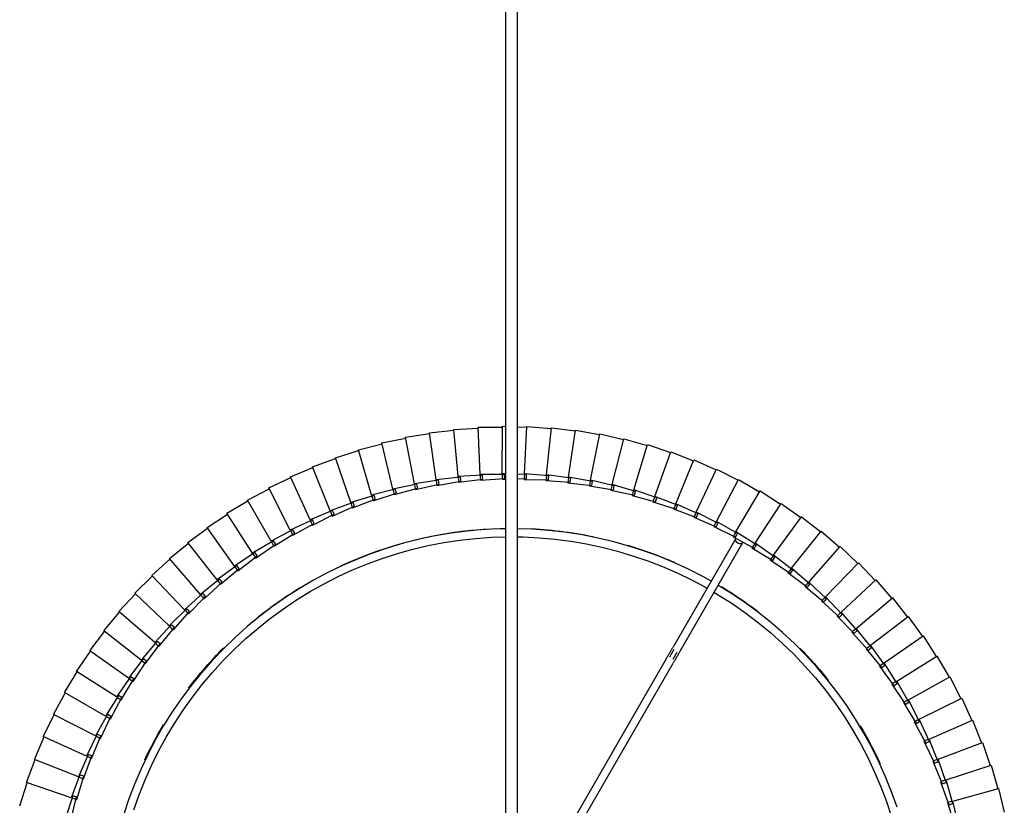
# Model space of a CAD drawing. Header units: millimetres. Extents: x 2868 to 11019, y -1415 to 7989.
# Tile 17 of 83: x 9507 to 9992, y 473 to 860. Entities that reach past the tile are written whole.
import ezdxf

# ---------------------------------------------------------------- set-up
doc = ezdxf.new("R2010")
doc.units = ezdxf.units.MM
doc.layers.add('E-LITE-EQPM', color=7, linetype='Continuous', lineweight=20)

# ---------------------------------------------------------------- blocks, each defined once
blk = doc.blocks.new('64314-7L   _Suspended_tensor - 64314-44-7L SAMBA Black_ribbon beige pendant lamp ø450-7L-575794-Planta_PDF Copy 1')
at = {"layer": 'E-LITE-EQPM', "color": 253, "lineweight": 25, "true_color": 0xaaaaaa}
for p, q in [((-3, 136.3), (-3, 1185.84)), ((3, 1185.84), (3, 136.3)), ((76.14, 1064.13), (15.58, 1169.03)), ((19.13, 1170.88), (79.61, 1066.13)), ((214.7, 1134.82), (218.26, 1146.28)), ((220.19, 1145.75), (217.39, 1134.08)), ((-216.14, 1131.52), (-219.84, 1142.94)), ((-217.15, 1143.72), (-214.22, 1132.07)), ((-242.26, 1136.49), (-238.56, 1125.07)), ((211.32, 1124.59), (215.43, 1135.87)), ((217.33, 1135.25), (213.98, 1123.72)), ((216.05, 1134.45), (214.7, 1134.82)), ((215.43, 1135.87), (216.38, 1135.56)), ((216.38, 1135.56), (217.33, 1135.25)), ((239.89, 1127.9), (242.69, 1139.57)), ((-216.85, 1132.45), (-238.93, 1124.93)), ((-212.6, 1121.22), (-216.85, 1132.45)), ((-216.48, 1132.58), (-215.52, 1132.9)), ((-215.18, 1131.8), (-216.14, 1131.52)), ((-215.52, 1132.9), (-214.2, 1133.36)), ((-214.22, 1132.07), (-215.18, 1131.8)), ((-214.2, 1133.36), (-210.71, 1121.87)), ((217.02, 1134.18), (216.05, 1134.45)), ((217.39, 1134.08), (239.89, 1127.9)), ((207.46, 1114.53), (212.1, 1125.6)), ((212.1, 1125.6), (213.04, 1125.25)), ((213.04, 1125.25), (213.97, 1124.89)), ((236.16, 1116.47), (239.51, 1128)), ((-238.93, 1124.93), (-234.69, 1113.7)), ((-213.35, 1122.12), (-235.05, 1113.55)), ((-208.57, 1111.11), (-213.35, 1122.12)), ((-212.99, 1122.26), (-212.06, 1122.63)), ((-211.65, 1121.55), (-212.6, 1121.22)), ((-212.06, 1122.63), (-210.76, 1123.15)), ((-210.71, 1121.87), (-211.65, 1121.55)), ((-210.76, 1123.15), (-206.72, 1111.84)), ((213.97, 1124.89), (210.07, 1113.54)), ((212.65, 1124.15), (211.32, 1124.59)), ((213.61, 1123.84), (212.65, 1124.15)), ((213.98, 1123.72), (236.16, 1116.47)), ((203.12, 1104.67), (208.29, 1115.51)), ((208.29, 1115.51), (209.2, 1115.11)), ((231.87, 1105.23), (235.77, 1116.58)), ((-235.05, 1113.55), (-230.27, 1102.53)), ((-209.37, 1111.97), (-230.63, 1102.36)), ((-204.07, 1101.2), (-209.37, 1111.97)), ((-209.02, 1112.13), (-208.1, 1112.54)), ((-207.64, 1111.47), (-208.57, 1111.11)), ((-208.1, 1112.54), (-206.82, 1113.12)), ((-206.72, 1111.84), (-207.64, 1111.47)), ((-206.82, 1113.12), (-202.25, 1102.02)), ((210.12, 1114.71), (205.68, 1103.55)), ((208.76, 1114.03), (207.46, 1114.53)), ((209.71, 1113.67), (208.76, 1114.03)), ((209.2, 1115.11), (210.12, 1114.71)), ((210.07, 1113.54), (231.87, 1105.23)), ((-230.63, 1102.36), (-225.33, 1091.59)), ((-204.9, 1102.02), (-225.68, 1091.4)), ((-199.09, 1091.51), (-204.9, 1102.02)), ((-204.56, 1102.19), (-203.66, 1102.65)), ((-203.16, 1101.61), (-204.07, 1101.2)), ((-203.66, 1102.65), (-202.42, 1103.29)), ((-202.25, 1102.02), (-203.16, 1101.61)), ((-202.42, 1103.29), (-197.31, 1092.42)), ((198.31, 1095.03), (203.99, 1105.61)), ((205.78, 1104.72), (200.81, 1093.79)), ((204.4, 1104.11), (203.12, 1104.67)), ((203.99, 1105.61), (204.89, 1105.16)), ((205.32, 1103.71), (204.4, 1104.11)), ((204.89, 1105.16), (205.78, 1104.72)), ((205.68, 1103.55), (227.06, 1094.21)), ((227.06, 1094.21), (231.5, 1105.36)), ((-225.68, 1091.4), (-219.86, 1080.9)), ((-199.96, 1092.29), (-220.21, 1080.69)), ((-193.65, 1082.08), (-199.96, 1092.29)), ((-199.63, 1092.49), (-198.75, 1092.99)), ((-198.2, 1091.97), (-199.09, 1091.51)), ((-198.75, 1092.99), (-197.54, 1093.68)), ((-197.31, 1092.42), (-198.2, 1091.97)), ((-197.54, 1093.68), (-191.92, 1083.07)), ((193.04, 1085.63), (199.23, 1095.92)), ((200.97, 1094.95), (195.48, 1084.27)), ((199.56, 1094.41), (198.31, 1095.03)), ((199.23, 1095.92), (200.1, 1095.44)), ((200.46, 1093.96), (199.56, 1094.41)), ((200.1, 1095.44), (200.97, 1094.95)), ((200.81, 1093.79), (221.72, 1083.43)), ((221.72, 1083.43), (226.69, 1094.36)), ((187.33, 1076.5), (194, 1086.48)), ((194, 1086.48), (194.85, 1085.95)), ((-194.56, 1082.82), (-214.23, 1070.26)), ((-187.77, 1072.92), (-194.56, 1082.82)), ((-194.23, 1083.03), (-193.39, 1083.57)), ((-192.78, 1082.58), (-193.65, 1082.08)), ((-193.39, 1083.57), (-192.21, 1084.32)), ((-191.92, 1083.07), (-192.78, 1082.58)), ((-192.21, 1084.32), (-186.08, 1073.99)), ((195.7, 1085.43), (189.7, 1075.03)), ((194.26, 1084.95), (193.04, 1085.63)), ((195.14, 1084.46), (194.26, 1084.95)), ((194.85, 1085.95), (195.7, 1085.43)), ((195.48, 1084.27), (215.86, 1072.92)), ((215.86, 1072.92), (221.35, 1083.6)), ((-220.21, 1080.69), (-213.89, 1070.48)), ((181.18, 1067.65), (188.33, 1077.3)), ((188.33, 1077.3), (189.15, 1076.73)), ((189.15, 1076.73), (189.97, 1076.17)), ((-188.71, 1073.61), (-207.75, 1060.12)), ((-181.45, 1064.05), (-188.71, 1073.61)), ((-188.4, 1073.84), (-187.57, 1074.42)), ((-186.93, 1073.46), (-187.77, 1072.92)), ((-187.57, 1074.42), (-186.43, 1075.23)), ((-186.08, 1073.99), (-186.93, 1073.46)), ((-186.43, 1075.23), (-179.82, 1065.2)), ((189.97, 1076.17), (183.48, 1066.06)), ((188.51, 1075.76), (187.33, 1076.5)), ((189.37, 1075.23), (188.51, 1075.76)), ((189.7, 1075.03), (209.52, 1062.71)), ((209.52, 1062.71), (215.51, 1073.11)), ((-214.23, 1070.26), (-207.43, 1060.36)), ((174.62, 1059.11), (182.22, 1068.4)), ((183.81, 1067.19), (176.84, 1057.41)), ((182.33, 1066.86), (181.18, 1067.65)), ((182.22, 1068.4), (183.01, 1067.8)), ((183.01, 1067.8), (183.81, 1067.19)), ((-182.43, 1064.7), (-200.8, 1050.31)), ((-174.71, 1055.5), (-182.43, 1064.7)), ((-182.12, 1064.94), (-181.33, 1065.56)), ((-180.63, 1064.63), (-181.45, 1064.05)), ((-181.33, 1065.56), (-180.23, 1066.42)), ((-179.82, 1065.2), (-180.63, 1064.63)), ((-180.23, 1066.42), (-173.14, 1056.73)), ((79.99, 1059.46), (77.78, 1063.29)), ((79.51, 1064.3), (81.57, 1060.72)), ((183.16, 1066.29), (182.33, 1066.86)), ((183.48, 1066.06), (202.68, 1052.81)), ((202.68, 1052.81), (209.17, 1062.91)), ((-207.75, 1060.12), (-200.49, 1050.56)), ((-174.67, 1057.01), (-173.61, 1057.92)), ((-173.61, 1057.92), (-166.07, 1048.58)), ((110.38, 1004.83), (79.68, 1058.01)), ((83.14, 1060.01), (113.84, 1006.83)), ((167.66, 1050.89), (175.69, 1059.81)), ((177.22, 1058.52), (169.79, 1049.09)), ((175.73, 1058.26), (174.62, 1059.11)), ((175.69, 1059.81), (176.46, 1059.16)), ((176.53, 1057.65), (175.73, 1058.26)), ((176.46, 1059.16), (177.22, 1058.52)), ((176.84, 1057.41), (195.38, 1043.25)), ((-175.72, 1056.09), (-193.38, 1040.84)), ((-167.58, 1047.27), (-175.72, 1056.09)), ((-175.43, 1056.35), (-174.67, 1057.01)), ((-173.93, 1056.11), (-174.71, 1055.5)), ((-173.14, 1056.73), (-173.93, 1056.11)), ((195.38, 1043.25), (202.35, 1053.03)), ((-200.8, 1050.31), (-193.08, 1041.11)), ((-168.61, 1047.82), (-185.52, 1031.74)), ((-160.05, 1039.41), (-168.61, 1047.82)), ((-168.33, 1048.09), (-167.6, 1048.79)), ((-167.6, 1048.79), (-166.59, 1049.75)), ((-166.82, 1047.93), (-167.58, 1047.27)), ((-166.07, 1048.58), (-166.82, 1047.93)), ((-166.59, 1049.75), (-158.61, 1040.78)), ((160.3, 1043.01), (168.76, 1051.54)), ((170.22, 1050.18), (162.35, 1041.11)), ((168.72, 1049.99), (167.66, 1050.89)), ((169.49, 1049.34), (168.72, 1049.99)), ((168.76, 1051.54), (169.49, 1050.86)), ((169.49, 1050.86), (170.22, 1050.18)), ((169.79, 1049.09), (187.63, 1034.05)), ((152.58, 1035.5), (161.44, 1043.61)), ((161.33, 1042.06), (160.3, 1043.01)), ((161.44, 1043.61), (162.14, 1042.89)), ((162.14, 1042.89), (162.84, 1042.18)), ((187.63, 1034.05), (195.06, 1043.49)), ((-193.38, 1040.84), (-185.23, 1032.02)), ((-161.11, 1039.9), (-177.22, 1023.03)), ((-152.16, 1031.91), (-161.11, 1039.9)), ((-160.84, 1040.19), (-160.15, 1040.91)), ((-160.15, 1040.91), (-159.18, 1041.92)), ((-159.33, 1040.09), (-160.05, 1039.41)), ((-158.61, 1040.78), (-159.33, 1040.09)), ((-159.18, 1041.92), (-150.78, 1033.35)), ((162.84, 1042.18), (154.54, 1033.5)), ((162.07, 1041.38), (161.33, 1042.06)), ((162.35, 1041.11), (179.45, 1025.24)), ((-152.99, 1032.65), (-152.33, 1033.41)), ((-152.33, 1033.41), (-151.41, 1034.46)), ((-150.78, 1033.35), (-151.47, 1032.63)), ((-151.41, 1034.46), (-142.61, 1026.3)), ((144.51, 1028.37), (153.75, 1036.04)), ((155.07, 1034.55), (146.37, 1026.28)), ((153.56, 1034.5), (152.58, 1035.5)), ((154.27, 1033.78), (153.56, 1034.5)), ((153.75, 1036.04), (154.41, 1035.29)), ((154.41, 1035.29), (155.07, 1034.55)), ((154.54, 1033.5), (170.86, 1016.83)), ((179.45, 1025.24), (187.32, 1034.3)), ((-185.52, 1031.74), (-176.96, 1023.32)), ((-153.24, 1032.35), (-168.53, 1014.72)), ((-143.91, 1024.79), (-153.24, 1032.35)), ((-151.47, 1032.63), (-152.16, 1031.91)), ((136.11, 1021.63), (145.7, 1028.85)), ((145.44, 1027.32), (144.51, 1028.37)), ((145.7, 1028.85), (146.32, 1028.07)), ((-145.02, 1025.19), (-159.44, 1006.84)), ((-135.34, 1018.09), (-145.02, 1025.19)), ((-144.78, 1025.49), (-144.15, 1026.29)), ((-144.15, 1026.29), (-143.29, 1027.39)), ((-143.26, 1025.55), (-143.91, 1024.79)), ((-143.29, 1027.39), (-134.1, 1019.66)), ((-142.61, 1026.3), (-143.26, 1025.55)), ((146.95, 1027.3), (137.86, 1019.45)), ((146.11, 1026.57), (145.44, 1027.32)), ((146.32, 1028.07), (146.95, 1027.3)), ((146.37, 1026.28), (161.87, 1008.84)), ((170.86, 1016.83), (179.15, 1025.5)), ((-177.22, 1023.03), (-168.27, 1015.03)), ((-136.46, 1018.43), (-149.98, 999.41)), ((-126.45, 1011.8), (-136.46, 1018.43)), ((-136.23, 1018.74), (-135.65, 1019.57)), ((-135.65, 1019.57), (-134.84, 1020.7)), ((-134.72, 1018.87), (-135.34, 1018.09)), ((-134.84, 1020.7), (-125.29, 1013.43)), ((-134.1, 1019.66), (-134.72, 1018.87)), ((127.39, 1015.3), (137.31, 1022.05)), ((138.49, 1020.44), (129.03, 1013.04)), ((136.98, 1020.54), (136.11, 1021.63)), ((137.61, 1019.76), (136.98, 1020.54)), ((137.31, 1022.05), (137.9, 1021.25)), ((137.86, 1019.45), (152.5, 1001.29)), ((137.9, 1021.25), (138.49, 1020.44)), ((-168.53, 1014.72), (-159.2, 1007.16)), ((-126.83, 1013.26), (-126.08, 1014.44)), ((-126.08, 1014.44), (-116.19, 1007.62)), ((118.37, 1009.4), (128.61, 1015.67)), ((129.71, 1014), (119.91, 1007.07)), ((128.21, 1014.17), (127.39, 1015.3)), ((128.8, 1013.36), (128.21, 1014.17)), ((128.61, 1015.67), (129.16, 1014.83)), ((129.16, 1014.83), (129.71, 1014)), ((161.87, 1008.84), (170.57, 1017.11)), ((-127.58, 1012.09), (-140.18, 992.44)), ((-117.27, 1005.94), (-127.58, 1012.09)), ((-127.37, 1012.41), (-126.83, 1013.26)), ((-125.87, 1012.61), (-126.45, 1011.8)), ((-125.29, 1013.43), (-125.87, 1012.61)), ((109.09, 1003.94), (119.62, 1009.71)), ((119.14, 1008.23), (118.37, 1009.4)), ((119.62, 1009.71), (120.13, 1008.85)), ((120.13, 1008.85), (120.63, 1007.99)), ((129.03, 1013.04), (142.79, 994.2)), ((152.5, 1001.29), (161.59, 1009.13)), ((-159.44, 1006.84), (-149.76, 999.74)), ((-118.42, 1006.18), (-130.05, 985.95)), ((-107.82, 1000.54), (-118.42, 1006.18)), ((-118.22, 1006.51), (-117.72, 1007.39)), ((-117.72, 1007.39), (-117.02, 1008.6)), ((-116.73, 1006.78), (-117.27, 1005.94)), ((-117.02, 1008.6), (-106.82, 1002.27)), ((-116.19, 1007.62), (-116.73, 1006.78)), ((99.55, 998.93), (110.34, 1004.19)), ((109.8, 1002.74), (109.09, 1003.94)), ((110.34, 1004.19), (110.81, 1003.3)), ((120.63, 1007.99), (110.51, 1001.53)), ((119.7, 1007.39), (119.14, 1008.23)), ((119.91, 1007.07), (132.74, 987.58)), ((-149.98, 999.41), (-139.97, 992.78)), ((-108.98, 1000.71), (-119.63, 979.95)), ((-98.12, 995.59), (-108.98, 1000.71)), ((-108.8, 1001.06), (-108.34, 1001.96)), ((-108.34, 1001.96), (-107.7, 1003.2)), ((-107.32, 1001.4), (-107.82, 1000.54)), ((-107.7, 1003.2), (-97.21, 997.37)), ((-106.82, 1002.27), (-107.32, 1001.4)), ((89.78, 994.38), (100.82, 999.12)), ((100.82, 999.12), (101.24, 998.21)), ((111.28, 1002.42), (100.86, 996.46)), ((110.31, 1001.87), (109.8, 1002.74)), ((110.51, 1001.53), (122.39, 981.45)), ((110.81, 1003.3), (111.28, 1002.42)), ((142.79, 994.2), (152.25, 1001.59)), ((-99.28, 995.71), (-108.93, 974.46)), ((-88.19, 991.12), (-99.28, 995.71)), ((-99.12, 996.07), (-98.71, 996.98)), ((-98.71, 996.98), (-98.13, 998.26)), ((-98.13, 998.26), (-87.37, 992.93)), ((-97.66, 996.48), (-98.12, 995.59)), ((-97.21, 997.37), (-97.66, 996.48)), ((79.81, 990.31), (91.06, 994.51)), ((90.38, 993.12), (89.78, 994.38)), ((101.66, 997.31), (90.97, 991.85)), ((91.06, 994.51), (91.44, 993.59)), ((100.2, 997.69), (99.55, 998.93)), ((100.67, 996.8), (100.2, 997.69)), ((100.86, 996.46), (111.76, 975.83)), ((101.24, 998.21), (101.66, 997.31)), ((132.74, 987.58), (142.55, 994.51)), ((-140.18, 992.44), (-129.86, 986.3)), ((-89.36, 991.18), (-97.98, 969.49)), ((-78.06, 987.12), (-89.36, 991.18)), ((-89.22, 991.54), (-88.85, 992.48)), ((-88.85, 992.48), (-88.33, 993.78)), ((-88.33, 993.78), (-77.33, 988.98)), ((-87.78, 992.02), (-88.19, 991.12)), ((-87.37, 992.93), (-87.78, 992.02)), ((-78.78, 988.45), (-78.33, 989.77)), ((-78.33, 989.77), (-67.11, 985.51)), ((69.65, 986.72), (81.09, 990.38)), ((80.34, 989.02), (79.81, 990.31)), ((91.82, 992.66), (80.87, 987.73)), ((81.09, 990.38), (81.42, 989.44)), ((81.42, 989.44), (81.76, 988.5)), ((90.8, 992.21), (90.38, 993.12)), ((90.97, 991.85), (100.87, 970.73)), ((91.44, 993.59), (91.82, 992.66)), ((-130.05, 985.95), (-119.45, 980.31)), ((-79.24, 987.13), (-86.8, 965.06)), ((-79.24, 987.13), (-78.78, 988.45)), ((-67.75, 983.62), (-79.24, 987.13)), ((-77.69, 988.05), (-78.06, 987.12)), ((-77.33, 988.98), (-77.69, 988.05)), ((-68.82, 983.94), (-68.54, 984.91)), ((-68.54, 984.91), (-68.15, 986.25)), ((-68.15, 986.25), (-56.73, 982.53)), ((-67.43, 984.56), (-67.75, 983.62)), ((-67.11, 985.51), (-67.43, 984.56)), ((59.33, 983.63), (70.93, 986.73)), ((71.51, 984.82), (60.14, 980.95)), ((70.12, 985.41), (69.65, 986.72)), ((70.46, 984.46), (70.12, 985.41)), ((81.76, 988.5), (70.59, 984.09)), ((70.93, 986.73), (71.22, 985.77)), ((71.22, 985.77), (71.51, 984.82)), ((80.72, 988.09), (80.34, 989.02)), ((80.87, 987.73), (89.75, 966.15)), ((122.39, 981.45), (132.52, 987.91)), ((-119.63, 979.95), (-108.77, 974.83)), ((-68.93, 983.57), (-75.42, 961.16)), ((-57.29, 980.61), (-68.93, 983.57)), ((-58.46, 980.51), (-63.87, 957.81)), ((-46.69, 978.12), (-58.46, 980.51)), ((-58.37, 980.89), (-58.13, 981.87)), ((-58.13, 981.87), (-57.81, 983.23)), ((-57.81, 983.23), (-46.23, 980.06)), ((-57.01, 981.57), (-57.29, 980.61)), ((-56.73, 982.53), (-57.01, 981.57)), ((-47.59, 979.33), (-47.34, 980.7)), ((-47.34, 980.7), (-35.62, 978.09)), ((-46.23, 980.06), (-46.46, 979.09)), ((38.31, 978.94), (50.15, 980.91)), ((48.88, 981.03), (60.61, 983.57)), ((49.22, 979.67), (48.88, 981.03)), ((49.46, 978.7), (49.22, 979.67)), ((61.1, 981.63), (49.56, 978.32)), ((50.15, 980.91), (50.35, 979.93)), ((50.35, 979.93), (50.55, 978.95)), ((59.74, 982.29), (59.33, 983.63)), ((60.03, 981.33), (59.74, 982.29)), ((60.14, 980.95), (66.91, 958.62)), ((60.61, 983.57), (60.86, 982.6)), ((60.86, 982.6), (61.1, 981.63)), ((70.59, 984.09), (78.42, 962.11)), ((111.76, 975.83), (122.18, 981.79)), ((-47.85, 977.96), (-52.17, 955.02)), ((-35.99, 976.13), (-47.85, 977.96)), ((-47.78, 978.34), (-47.59, 979.33)), ((-46.46, 979.09), (-46.69, 978.12)), ((-37.14, 975.91), (-40.35, 952.8)), ((-25.2, 974.66), (-37.14, 975.91)), ((-37.08, 976.3), (-36.95, 977.3)), ((-36.95, 977.3), (-36.75, 978.68)), ((-36.75, 978.68), (-24.92, 976.64)), ((-35.8, 977.11), (-35.99, 976.13)), ((-35.62, 978.09), (-35.8, 977.11)), ((-26.3, 974.78), (-26.21, 975.78)), ((-26.21, 975.78), (-26.09, 977.17)), ((-26.09, 977.17), (-14.17, 975.7)), ((-25.06, 975.65), (-25.2, 974.66)), ((-24.92, 976.64), (-25.06, 975.65)), ((-15.46, 973.77), (-15.42, 974.78)), ((-15.42, 974.78), (-15.36, 976.17)), ((-15.36, 976.17), (-3.39, 975.27)), ((-14.17, 975.7), (-14.26, 974.7)), ((-4.6, 975.69), (-2.84, 975.65)), ((-4.59, 974.3), (-4.6, 975.69)), ((-3.39, 975.27), (-3.43, 974.28)), ((2.9, 975.49), (7.4, 975.37)), ((6.17, 975.73), (18.18, 975.98)), ((6.25, 974.34), (6.17, 975.73)), ((7.4, 975.37), (7.41, 974.37)), ((16.93, 976.28), (28.91, 977.11)), ((17.08, 974.89), (16.93, 976.28)), ((17.18, 973.89), (17.08, 974.89)), ((29.11, 975.13), (17.22, 973.5)), ((18.18, 975.98), (18.23, 974.98)), ((18.23, 974.98), (18.29, 973.99)), ((27.65, 977.35), (39.58, 978.75)), ((27.86, 975.97), (27.65, 977.35)), ((28.01, 974.98), (27.86, 975.97)), ((39.88, 976.78), (28.07, 974.59)), ((28.91, 977.11), (29.01, 976.12)), ((29.01, 976.12), (29.11, 975.13)), ((38.58, 977.57), (38.31, 978.94)), ((38.78, 976.58), (38.58, 977.57)), ((50.55, 978.95), (38.86, 976.2)), ((38.86, 976.2), (43.45, 953.32)), ((39.58, 978.75), (39.73, 977.77)), ((39.73, 977.77), (39.88, 976.78)), ((49.56, 978.32), (55.25, 955.69)), ((100.87, 970.73), (111.57, 976.18)), ((-108.93, 974.46), (-97.84, 969.87)), ((-26.34, 974.39), (-28.43, 951.15)), ((-14.35, 973.71), (-26.34, 974.39)), ((-15.48, 973.38), (-16.45, 950.07)), ((-3.47, 973.28), (-15.48, 973.38)), ((-14.26, 974.7), (-14.35, 973.71)), ((-4.58, 973.29), (-4.59, 974.3)), ((-2.84, 972.97), (-4.58, 972.9)), ((-4.58, 972.9), (-4.44, 949.57)), ((-3.43, 974.28), (-3.47, 973.28)), ((7.42, 973.37), (2.9, 973.19)), ((6.3, 973.33), (6.25, 974.34)), ((18.29, 973.99), (6.33, 972.94)), ((6.33, 972.94), (7.59, 949.64)), ((7.41, 974.37), (7.42, 973.37)), ((17.22, 973.5), (19.6, 950.29)), ((28.07, 974.59), (31.56, 951.52)), ((89.75, 966.15), (100.7, 971.08)), ((-97.98, 969.49), (-86.68, 965.44)), ((-86.8, 965.06), (-75.32, 961.54)), ((78.42, 962.11), (89.59, 966.52)), ((-75.42, 961.16), (-63.78, 958.2)), ((66.91, 958.62), (78.28, 962.49)), ((-63.87, 957.81), (-52.1, 955.42)), ((43.45, 953.32), (55.14, 956.08)), ((55.25, 955.69), (66.79, 959)), ((-52.17, 955.02), (-40.3, 953.2)), ((-40.35, 952.8), (-28.41, 951.55)), ((-28.43, 951.15), (-16.45, 950.47)), ((7.59, 949.64), (19.55, 950.69)), ((19.6, 950.29), (31.5, 951.91)), ((31.56, 951.52), (43.37, 953.71)), ((-16.45, 950.07), (-4.45, 949.97)), ((-4.44, 949.57), (-2.83, 949.63)), ((2.9, 949.86), (7.56, 950.04))]:
    blk.add_line(p, q, dxfattribs=at)
at = {"layer": 'E-LITE-EQPM', "color": 253, "lineweight": 25, "true_color": 0xaaaaaa, "flags": 128}
for points in [[(-2.85, 1000.06), (-5.84, 1000.09), (-13.83, 1000.48), (-21.8, 1001.2), (-29.73, 1002.23), (-37.61, 1003.57), (-45.44, 1005.23), (-53.19, 1007.21), (-60.86, 1009.49), (-68.43, 1012.07), (-75.89, 1014.96), (-83.23, 1018.14), (-90.43, 1021.62), (-97.49, 1025.38), (-104.4, 1029.41), (-111.14, 1033.73), (-117.7, 1038.3), (-124.07, 1043.14), (-130.24, 1048.23), (-136.21, 1053.56), (-141.96, 1059.12), (-147.48, 1064.91), (-152.76, 1070.91), (-157.8, 1077.13), (-162.59, 1083.53), (-167.11, 1090.13), (-171.37, 1096.9), (-175.36, 1103.84), (-179.06, 1110.93), (-182.48, 1118.16), (-185.61, 1125.52), (-188.44, 1133), (-190.97, 1140.59)], [(-186.05, 1138.34), (-183.43, 1130.95), (-180.52, 1123.67), (-177.33, 1116.52), (-173.85, 1109.49), (-170.09, 1102.61), (-166.06, 1095.89), (-161.76, 1089.33), (-157.21, 1082.95), (-152.4, 1076.76), (-147.35, 1070.76), (-142.06, 1064.97), (-136.55, 1059.4), (-130.82, 1054.05), (-124.88, 1048.94), (-118.74, 1044.06), (-112.41, 1039.44), (-105.9, 1035.07), (-99.22, 1030.97), (-92.38, 1027.14), (-85.39, 1023.58), (-78.27, 1020.31), (-71.02, 1017.32), (-63.66, 1014.63), (-56.2, 1012.23), (-48.64, 1010.14), (-41.01, 1008.34), (-33.31, 1006.86), (-25.56, 1005.68), (-17.77, 1004.81), (-9.95, 1004.26), (-2.85, 1004.04)], [(99.65, 1031.27), (102.31, 1032.83), (108.91, 1037.05), (115.34, 1041.54), (121.59, 1046.28), (127.64, 1051.26), (133.48, 1056.49), (139.11, 1061.94), (144.52, 1067.61), (149.7, 1073.5), (154.64, 1079.58), (159.33, 1085.87), (163.77, 1092.33), (167.94, 1098.96), (171.85, 1105.76), (175.48, 1112.71), (178.83, 1119.79), (181.9, 1127.01), (184.67, 1134.34), (187.15, 1141.78)], [(189.84, 1137.09), (187.17, 1129.55), (184.21, 1122.12), (180.94, 1114.81), (177.39, 1107.65), (173.56, 1100.63), (169.45, 1093.76), (165.06, 1087.07), (160.41, 1080.56), (155.51, 1074.24), (150.36, 1068.13), (144.96, 1062.22), (139.34, 1056.53), (133.49, 1051.07), (127.43, 1045.86), (121.16, 1040.88), (114.7, 1036.16), (108.06, 1031.71), (101.67, 1027.78)], [(76.14, 1064.13), (76.34, 1063.78), (76.54, 1063.44), (76.74, 1063.09), (76.94, 1062.75), (77.14, 1062.41), (77.33, 1062.07), (77.52, 1061.74), (77.72, 1061.41), (77.9, 1061.08), (78.09, 1060.76), (78.27, 1060.44), (78.45, 1060.13), (78.63, 1059.83), (78.8, 1059.53), (78.97, 1059.24), (79.13, 1058.96), (79.29, 1058.68), (79.44, 1058.42), (79.59, 1058.16), (79.68, 1058.01)], [(83.14, 1060.01), (83, 1060.26), (82.85, 1060.51), (82.69, 1060.78), (82.53, 1061.06), (82.37, 1061.34), (82.2, 1061.64), (82.03, 1061.94), (81.85, 1062.24), (81.67, 1062.56), (81.49, 1062.87), (81.3, 1063.2), (81.11, 1063.53), (80.92, 1063.86), (80.72, 1064.19), (80.53, 1064.53), (80.33, 1064.87), (80.13, 1065.22), (79.93, 1065.56), (79.73, 1065.91), (79.61, 1066.13)], [(2.9, 1004.06), (5.72, 1004.09), (13.55, 1004.47), (21.36, 1005.17), (29.13, 1006.18), (36.86, 1007.5), (44.53, 1009.13), (52.13, 1011.06), (59.64, 1013.3), (67.06, 1015.83), (74.37, 1018.66), (81.56, 1021.78), (88.62, 1025.19), (95.54, 1028.87), (96.4, 1029.37)], [(98.37, 1025.92), (94.26, 1023.61), (87.13, 1019.98), (79.87, 1016.64), (72.47, 1013.6), (64.96, 1010.85), (57.34, 1008.4), (49.63, 1006.26), (41.85, 1004.43), (33.99, 1002.91), (26.08, 1001.71), (18.13, 1000.83), (10.15, 1000.26), (2.9, 1000.04)]]:
    blk.add_lwpolyline(points, dxfattribs=at)
at = {"layer": 'E-LITE-EQPM', "color": 253, "lineweight": 25, "true_color": 0xaaaaaa}
for start, end in [(329.0358, 335.0723), (205.5209, 211.1289), (217.3377, 224.9014), (315.1358, 321.1974), (231.4424, 238.6609), (301.1305, 307.3293), (245.1676, 267.0918), (286.6365, 293.6123), (272.2316, 281.5633)]:
    blk.add_arc((0, 1200), 200.2, start, end, dxfattribs=at)
for start_param, end_param in [(0, 3.141593), (6.021386, 6.283185)]:
    blk.add_ellipse((112.11, 1005.83), major_axis=(1.73, 1), ratio=0.707107, start_param=start_param, end_param=end_param, dxfattribs=at)

msp = doc.modelspace()

# ---------------------------------------------------------------- block references
at = {"layer": 'E-LITE-EQPM', "color": 253, "lineweight": 25, "true_color": 0xaaaaaa, "extrusion": (0, 0, -1), "rotation": 179.9999950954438}
msp.add_blockref('64314-7L   _Suspended_tensor - 64314-44-7L SAMBA Black_ribbon beige pendant lamp ø450-7L-575794-Planta_PDF Copy 1', (-9748.88, 1609.41), dxfattribs=at)

doc.saveas('drawing.dxf')
